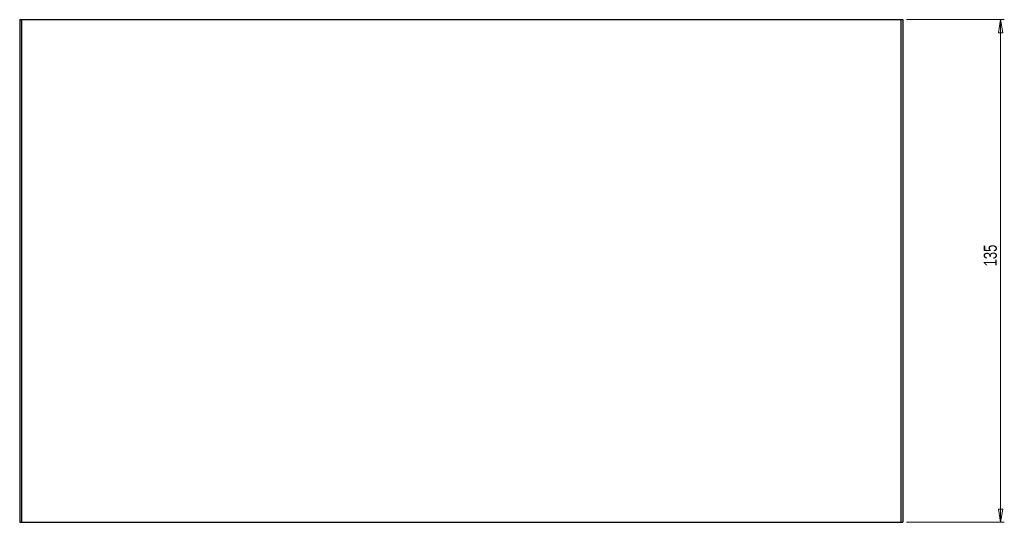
# Model space of a CAD drawing. Header units: millimetres. Extents: x 516 to 1010, y 396 to 781.
# Tile 1 of 4: x 516 to 780, y 396 to 531. Entities that reach past the tile are written whole.
import ezdxf

# ---------------------------------------------------------------- set-up
doc = ezdxf.new("R2010")
doc.units = ezdxf.units.MM
doc.styles.add('SLDTEXTSTYLE0', font='TXT', dxfattribs={"width": 0.75})
doc.dimstyles.new('SLDDIMSTYLE0', dxfattribs={"dimtxt": 3.5, "dimasz": 3.556, "dimexe": 0, "dimexo": 0.0625, "dimgap": 0.875, "dimtad": 1, "dimdec": 0, "dimrnd": 1e-09, "dimzin": 12, "dimdsep": 46, "dimtxsty": 'SLDTEXTSTYLE0', "dimblk1": 'CLOSED', "dimblk2": 'CLOSED', "dimsah": 1, "dimcen": 0.09, "dimadec": 0, "dimazin": 3, "dimtfac": 1, "dimtdec": 0, "dimtofl": 0, "dimtmove": 0, "dimatfit": 3, "dimldrblk": 'CLOSED', "dimfxl": 0, "dimfrac": 2, "dimtolj": 1, "dimtzin": 12, "dimarcsym": 0})

# ---------------------------------------------------------------- blocks, each defined once
blk = doc.blocks.new('_Closed')
at = {"color": 0, "linetype": 'ByBlock', "lineweight": -2}
for p, q in [((-1, 0.166667), (0, 0)), ((-1, 0.166667), (-1, -0.166667)), ((0, 0), (-1, -0.166667)), ((0, 0), (-1, 0))]:
    blk.add_line(p, q, dxfattribs=at)
blk = doc.blocks.new('_D')
at = {"color": 7, "linetype": 'Continuous', "lineweight": 0}
for p, q in [((754.12, 531.32), (780.39, 531.32)), ((779.39, 531.32), (779.39, 396.32)), ((754.12, 396.32), (780.39, 396.32))]:
    blk.add_line(p, q, dxfattribs=at)
at = {"color": 7, "linetype": 'Continuous', "lineweight": 18, "xscale": 3.556, "yscale": 3.556}
for p, rotation in [((779.39, 531.32, -252.93), 90.0000000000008), ((779.39, 396.32, -252.93), 270.0000000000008)]:
    blk.add_blockref('_Closed', p, dxfattribs=dict(at, rotation=rotation))
at = {"color": 7, "linetype": 'Continuous', "lineweight": 18, "insert": (774.87, 465.04), "char_height": 3.5, "attachment_point": 1, "rotation": 90, "style": 'SLDTEXTSTYLE0'}
blk.add_mtext('135', dxfattribs=at)

msp = doc.modelspace()

# ---------------------------------------------------------------- linework, layer by layer
at = {"color": 7, "linetype": 'Continuous', "lineweight": 25}
for p, q in [((516.12, 531.32), (516.12, 396.32)), ((516.12, 531.32), (516.62, 531.32)), ((516.62, 531.32), (516.62, 396.32)), ((516.62, 531.32), (752.62, 531.32)), ((752.62, 531.32), (752.62, 396.32)), ((752.62, 531.32), (753.12, 531.32)), ((753.12, 531.32), (753.12, 396.32)), ((516.12, 396.32), (516.62, 396.32)), ((516.62, 396.32), (752.62, 396.32)), ((752.62, 396.32), (753.12, 396.32))]:
    msp.add_line(p, q, dxfattribs=at)

# ---------------------------------------------------------------- dimensions: what is measured, and where the dimension line sits
at = {"color": 7, "linetype": 'Continuous', "lineweight": 18}
dim = msp.add_linear_dim(base=(779.39, 396.32), p1=(753.12, 531.32), p2=(753.12, 396.32), angle=90, dimstyle='SLDDIMSTYLE0', dxfattribs=at)
dim.commit()
dim.dimension.update_dxf_attribs({"geometry": '_D', "text_midpoint": (779.39, 468.92), "dimtype": 160})

doc.saveas('drawing.dxf')
